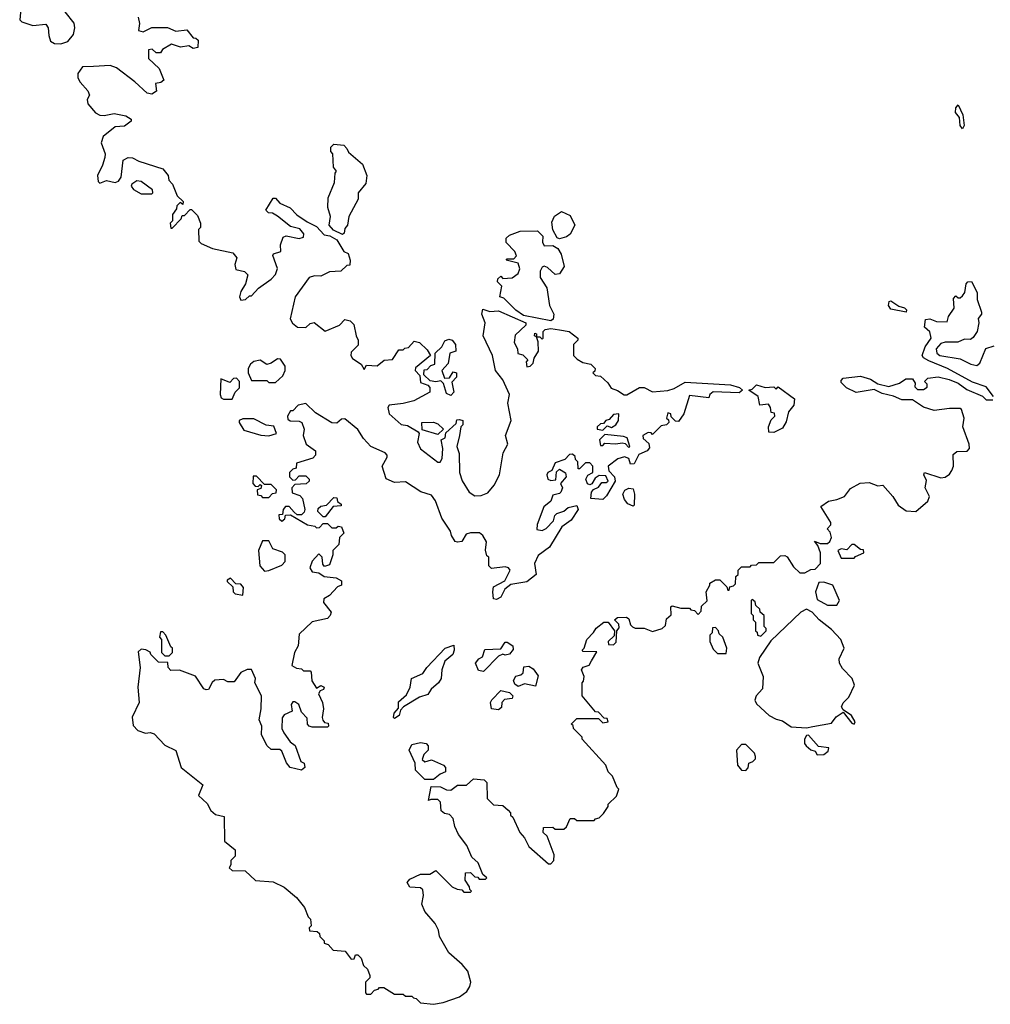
# Model space of a CAD drawing. Extents: x 2701205 to 2963787, y 496209 to 720276.
# Tile 51 of 154: x 2749465 to 2753944, y 671002 to 675543. Entities that reach past the tile are written whole.
import ezdxf

# ---------------------------------------------------------------- set-up
doc = ezdxf.new("R2010")
doc.units = 0

msp = doc.modelspace()

# ---------------------------------------------------------------- linework, layer by layer
at = {"layer": '0CON05XD'}
for points in [[(2749473.8, 675625), (2749465, 675542.5), (2749475, 675533.3), (2749525, 675516.7), (2749585, 675522.5), (2749596.4, 675506.4), (2749599.3, 675470.7), (2749607.5, 675445), (2749625, 675433.8), (2749655, 675431.2), (2749687.1, 675442.9), (2749713.3, 675475), (2749720, 675505), (2749717, 675527), (2749675, 675580)], [(2750012, 675555), (2750017.5, 675525), (2750013, 675493), (2750035, 675487.5), (2750075, 675506.7), (2750115, 675507.5), (2750147, 675507), (2750185, 675490), (2750237, 675497), (2750265, 675460), (2750278.3, 675458.3), (2750288.3, 675448.3), (2750287.5, 675415), (2750265, 675410), (2750245, 675422.5), (2750207, 675417), (2750165, 675430), (2750123.6, 675406.4), (2750115, 675390), (2750095, 675390), (2750077, 675407), (2750060, 675405), (2750060, 675365), (2750108.3, 675318.3), (2750130, 675265), (2750117, 675253), (2750091.7, 675248.3), (2750097, 675213), (2750075, 675200), (2750052.5, 675205), (2749996.8, 675256.8), (2749911.3, 675321.3), (2749882.1, 675332.1), (2749805, 675327.3), (2749755, 675325.4), (2749733.1, 675295), (2749734, 675275), (2749743.8, 675255), (2749780, 675215), (2749786.7, 675195), (2749776.7, 675175), (2749780, 675155), (2749815, 675113.8), (2749835, 675102.5), (2749855, 675100.8), (2749900.7, 675110.7), (2749955, 675100), (2749980, 675085), (2749980, 675075), (2749948.3, 675051.7), (2749905, 675048.8), (2749850, 675005), (2749841.2, 674975), (2749858.8, 674925), (2749858, 674908), (2749847.8, 674872.2), (2749823.3, 674825), (2749827, 674797), (2749835, 674790), (2749865, 674802), (2749905, 674792.9), (2749921.7, 674798.3), (2749933.3, 674816.7), (2749942.5, 674895), (2749965, 674907.5), (2749985, 674906.7), (2750015, 674891.2), (2750126.1, 674856.1), (2750150, 674825), (2750153, 674803), (2750170, 674785), (2750191.7, 674731.7), (2750220, 674705), (2750218.3, 674691.7), (2750205, 674700), (2750190, 674685), (2750188.3, 674671.7), (2750170, 674645), (2750170, 674615), (2750160, 674605), (2750161.7, 674581.7), (2750168.3, 674581.7), (2750210, 674625), (2750215, 674640), (2750225, 674640), (2750251.7, 674668.3), (2750258.3, 674668.3), (2750285, 674640), (2750300, 674605), (2750300, 674585), (2750290, 674575), (2750291.7, 674521.7), (2750301.7, 674511.7), (2750355, 674487.5), (2750448.3, 674468.3), (2750467.5, 674445), (2750457.5, 674415), (2750461.7, 674391.7), (2750501.7, 674381.7), (2750517, 674367), (2750507.5, 674325), (2750485, 674290), (2750480, 674265), (2750485, 674250), (2750507, 674253), (2750525, 674270), (2750535, 674270), (2750567.5, 674305), (2750625, 674346), (2750645, 674368.8), (2750654.1, 674395.9), (2750633.6, 674456.4), (2750636.7, 674463.3), (2750670, 674475), (2750668.6, 674505), (2750680, 674540), (2750695, 674546.7), (2750755, 674534.2), (2750775, 674540), (2750776.2, 674555), (2750758.3, 674578.3), (2750715, 674590), (2750655, 674637.5), (2750631.7, 674651.7), (2750613, 674653), (2750600, 674665), (2750635, 674720), (2750645, 674720), (2750665, 674697.5), (2750712.5, 674675), (2750743.8, 674643.8), (2750791.2, 674611.2), (2750835, 674590), (2750870.5, 674550.5), (2750895.8, 674545.8), (2750927.9, 674527.9), (2750960, 674475), (2750980, 674465), (2750990, 674435), (2750988.3, 674411.7), (2750975, 674410), (2750946.4, 674383.6), (2750895, 674380.8), (2750855, 674360), (2750825, 674362), (2750801.2, 674355), (2750736, 674265), (2750713, 674163)], [(2753815, 675040), (2753803.8, 675055), (2753801.7, 675091.7), (2753783.3, 675115), (2753783.8, 675136.2), (2753795, 675150), (2753817.5, 675105), (2753822.5, 675055), (2753815, 675040)], [(2750955, 674552.5), (2750912.7, 674572.7), (2750893.3, 674595), (2750898.8, 674635), (2750887, 674677), (2750888.3, 674721.7), (2750917, 674793), (2750920, 674835), (2750927.5, 674845), (2750913, 674863), (2750910, 674925), (2750900, 674935), (2750900, 674955), (2750915, 674970), (2750960, 674965), (2750975, 674950), (2750981.7, 674931.7), (2751046.4, 674876.4), (2751067.5, 674825), (2751061.7, 674788.3), (2751027.5, 674745), (2751027.5, 674715), (2750983.3, 674635), (2750977.5, 674595), (2750965, 674580), (2750961.7, 674558.3), (2750955, 674552.5)], [(2750075, 674740), (2750080, 674745), (2750078.3, 674758.3), (2750025, 674797.5), (2750005, 674800), (2749982.5, 674785), (2749980, 674775), (2749990.7, 674760.7), (2750025, 674740), (2750075, 674740)], [(2751955, 674532.5), (2751945, 674537.5), (2751924.4, 674574.4), (2751920.9, 674609.1), (2751932.6, 674637.4), (2751965, 674658.8), (2752005, 674640), (2752026, 674595), (2752005.7, 674554.3), (2751988.1, 674541.9), (2751955, 674532.5)], [(2751915, 674154), (2751789.3, 674179.3), (2751753.6, 674203.6), (2751698.3, 674258.3), (2751680, 674265), (2751690, 674315), (2751670, 674335), (2751671.7, 674348.3), (2751685, 674360), (2751695, 674350), (2751737, 674353), (2751765, 674372.5), (2751772.5, 674395), (2751765, 674420), (2751710, 674435), (2751715, 674440), (2751745, 674440), (2751757.5, 674455), (2751750, 674475), (2751710, 674515), (2751710, 674535), (2751725, 674550), (2751775, 674567.5), (2751855, 674569.2), (2751878.8, 674545), (2751877, 674517), (2751885, 674500), (2751925, 674502.5), (2751947.5, 674487.5), (2751962.7, 674462.7), (2751977.1, 674405), (2751955, 674371.2), (2751935, 674367.5), (2751900.5, 674400.5), (2751885, 674406.7), (2751875, 674402.5), (2751866.4, 674383.6), (2751866.7, 674355), (2751897, 674307), (2751910, 674225), (2751930, 674185), (2751927.1, 674162.9), (2751915, 674154)], [(2753957.5, 673805), (2753925, 673850), (2753861.4, 673871.4), (2753745.4, 673935.4), (2753659.3, 673969.3), (2753634.5, 673984.5), (2753629.2, 673995), (2753642.5, 674035), (2753670, 674075), (2753665, 674103.3), (2753640, 674125), (2753645, 674160), (2753665, 674163.3), (2753695, 674151.2), (2753745, 674150), (2753750, 674175), (2753777, 674213), (2753773, 674257), (2753785, 674270), (2753795, 674260), (2753805, 674260), (2753815, 674270), (2753826.7, 674285), (2753832.5, 674325), (2753840, 674335), (2753856.4, 674336.4), (2753883.3, 674285), (2753883.6, 674253.6), (2753902.5, 674195), (2753902.5, 674185), (2753887.5, 674165), (2753890, 674145), (2753882.5, 674105), (2753865, 674077.5), (2753851.7, 674068.3), (2753825, 674070), (2753793.8, 674056.2), (2753735, 674056.7), (2753715, 674050), (2753694.2, 674025.8), (2753696.7, 674005), (2753710, 673995), (2753805, 673980), (2753854.1, 673954.1), (2753881.7, 673948.3), (2753895, 673960), (2753923.6, 674026.4), (2753960.7, 674039.3)], [(2753555, 674193.8), (2753485, 674208.8), (2753474, 674225), (2753476.7, 674243.3), (2753485, 674246.7), (2753521.7, 674221.7), (2753547.5, 674215), (2753556.7, 674205), (2753555, 674193.8)], [(2750713, 674163), (2750724.1, 674144.1), (2750747.5, 674125), (2750785, 674123.3), (2750805, 674142.5), (2750823, 674147), (2750875, 674107.5), (2750940, 674135), (2750965, 674160), (2750990, 674155), (2751007, 674137), (2751017.5, 674085), (2751027.5, 674065), (2751027, 674043), (2750995, 674010), (2750992.5, 673995), (2751000.7, 673980.7), (2751040, 673955), (2751055, 673930), (2751065, 673950), (2751115, 673947.5), (2751146.7, 673973.3), (2751185, 673976.7), (2751215, 674020), (2751235, 674020), (2751241.7, 674028.3), (2751258.3, 674031.7), (2751285, 674060), (2751310, 674055), (2751345, 674020), (2751360, 673995), (2751291.7, 673938.3), (2751290, 673925), (2751311.7, 673901.7), (2751315, 673870), (2751348.3, 673858.3), (2751357, 673847), (2751356.7, 673825), (2751283.8, 673786.2), (2751235, 673772.5), (2751170, 673765), (2751163.3, 673755), (2751170, 673725), (2751225, 673676.7), (2751255, 673672.5), (2751303, 673643), (2751307.5, 673635), (2751301.1, 673595), (2751314.6, 673564.6), (2751395, 673503.3), (2751405, 673503.3), (2751415, 673520), (2751417.5, 673565), (2751410, 673605), (2751427.5, 673615), (2751431.7, 673638.3), (2751478.3, 673681.7), (2751481.7, 673698.3), (2751495, 673700), (2751510, 673695), (2751510, 673675), (2751500, 673665), (2751493.8, 673625), (2751482.5, 673575), (2751492.5, 673542.5), (2751494.2, 673455), (2751507, 673417), (2751538.8, 673365), (2751565, 673348), (2751595, 673349.2), (2751625, 673361.2), (2751655, 673396.7), (2751679.4, 673445), (2751696, 673545), (2751717.1, 673585), (2751706.7, 673625), (2751732, 673695), (2751718, 673775), (2751725.7, 673815), (2751695, 673882.5), (2751660, 673925), (2751646.7, 673995), (2751603.3, 674085), (2751613.3, 674145), (2751597.5, 674185), (2751601.7, 674208.3), (2751635, 674197.5), (2751675, 674200), (2751800, 674145), (2751800, 674135), (2751751.7, 674088.3), (2751746.7, 674055), (2751762.5, 674025), (2751763.6, 674003.6), (2751787, 673997), (2751810, 673975), (2751802.5, 673965), (2751805, 673942.5), (2751820, 673945), (2751835, 673960), (2751838.3, 673981.7), (2751858.8, 674015), (2751857.5, 674057.5), (2751850, 674080), (2751840, 674085), (2751841.7, 674098.3), (2751850, 674095), (2751850, 674080), (2751865, 674080), (2751875, 674070), (2751880, 674075), (2751880, 674105), (2751890, 674115), (2751915, 674118.8), (2751955, 674113.3), (2752000, 674105), (2752040, 674075), (2752040, 674065), (2752020, 674045), (2752020, 673995), (2752037, 673977), (2752063, 673963), (2752100, 673955), (2752120, 673935), (2752118.3, 673921.7), (2752110, 673915), (2752121.7, 673901.7), (2752145, 673900), (2752179.3, 673869.3), (2752193.6, 673843.6), (2752223.3, 673833.3), (2752253.6, 673813.6), (2752267, 673813), (2752325, 673847.5), (2752346.4, 673846.4), (2752385, 673827.5), (2752455, 673832.5), (2752485, 673842.5), (2752535, 673871.2), (2752745, 673858.8), (2752787, 673847), (2752800, 673835), (2752785, 673822.5), (2752665, 673827.5), (2752650, 673815), (2752645, 673800), (2752555, 673810), (2752528.8, 673725), (2752505, 673690), (2752491.7, 673691.7), (2752471.7, 673711.7), (2752470, 673725), (2752455, 673730), (2752450, 673705), (2752458.3, 673698.3), (2752460, 673685), (2752450, 673675), (2752425, 673670), (2752385, 673630), (2752378.3, 673638.3), (2752365, 673640), (2752340, 673625), (2752341.7, 673611.7), (2752368.3, 673588.3), (2752371.7, 673568.3), (2752360, 673555), (2752321.7, 673538.3), (2752300, 673495), (2752283.3, 673493.3), (2752275, 673520), (2752255, 673527.5), (2752225, 673517.5), (2752180, 673485), (2752183, 673463), (2752210, 673435), (2752212.5, 673415), (2752173, 673347), (2752155, 673330), (2752100, 673335), (2752103.3, 673365), (2752113.3, 673376.7), (2752135, 673387.5), (2752151.2, 673408.8), (2752171.7, 673408.3), (2752180, 673415), (2752170, 673440), (2752139.3, 673440.7), (2752120.7, 673429.3), (2752105, 673402.5), (2752095, 673397.5), (2752085, 673402.5), (2752077.5, 673425), (2752087, 673443), (2752110, 673455), (2752110, 673485), (2752095, 673500), (2752075, 673500), (2752048.3, 673471.7), (2752041.7, 673471.7), (2752040, 673505), (2752030, 673515), (2752028.3, 673528.3), (2752015, 673540), (2752001.7, 673538.3), (2751980, 673515), (2751935, 673500), (2751920, 673465), (2751902.5, 673455), (2751897.5, 673445), (2751902.5, 673425), (2751915, 673417.5), (2751938.3, 673421.7), (2751942.5, 673457.5), (2751955, 673470), (2751983, 673453), (2751986.7, 673435), (2751960, 673405), (2751970, 673385), (2751962.5, 673365), (2751955, 673357.5), (2751925, 673350), (2751916.4, 673323.6), (2751883, 673297), (2751852.5, 673215), (2751851.7, 673191.7), (2751875, 673187.5), (2751893.6, 673196.4), (2751928.3, 673231.7), (2751933.8, 673256.2), (2751943.8, 673266.2), (2751975, 673276.7), (2751996.4, 673293.6), (2752035, 673302.5), (2752042.5, 673285), (2752010, 673235), (2751966.7, 673205), (2751909.5, 673110.5), (2751857, 673073), (2751840, 673035), (2751847.5, 672985), (2751805, 672951.2), (2751731.7, 672938.3), (2751703.6, 672916.4), (2751685, 672880), (2751665, 672870), (2751651.7, 672871.7), (2751647.5, 672905), (2751651.7, 672928.3), (2751703.9, 672956.1), (2751727.5, 673005), (2751720, 673015), (2751705, 673020), (2751642.5, 673012.5), (2751630, 673025), (2751630, 673065), (2751621.2, 673071.2), (2751613.8, 673096.2), (2751618.8, 673135), (2751602.5, 673165), (2751586.4, 673176.4), (2751545, 673176.7), (2751525, 673170), (2751505, 673137.5), (2751485, 673133.3), (2751475, 673137.5), (2751456.7, 673165), (2751453.3, 673185), (2751413.3, 673245), (2751383.8, 673325), (2751365, 673350), (2751315.7, 673365.7), (2751245, 673412), (2751195, 673408.8), (2751156.1, 673426.1), (2751137.5, 673485), (2751161.2, 673525), (2751160, 673535), (2751151.2, 673545), (2751085.5, 673575.5), (2751051.2, 673611.2), (2751025, 673654), (2750965, 673703.3), (2750949.3, 673700.7), (2750928, 673682), (2750905, 673683.8), (2750829.7, 673729.7), (2750785, 673772.5), (2750750, 673765), (2750725, 673740), (2750715, 673740), (2750700, 673715), (2750701.7, 673701.7), (2750713, 673693), (2750755, 673692.5), (2750766.4, 673686.4), (2750777.5, 673655), (2750773.3, 673625), (2750786.4, 673586.4), (2750830, 673555), (2750830, 673535), (2750818.3, 673521.7), (2750741.7, 673498.3), (2750740, 673475), (2750725, 673470), (2750710, 673455), (2750710, 673435), (2750725, 673420), (2750738.3, 673421.7), (2750755, 673440), (2750785, 673440), (2750800, 673425), (2750800, 673415), (2750787, 673403), (2750735, 673400), (2750720, 673385), (2750721.7, 673361.7), (2750758.3, 673348.3), (2750770, 673335), (2750780, 673285), (2750778.3, 673271.7), (2750765, 673260), (2750745, 673260), (2750731.7, 673271.7), (2750708.3, 673298.3), (2750691.7, 673298.3), (2750680, 673285), (2750678.3, 673261.7), (2750660, 673260), (2750661.7, 673241.7), (2750675, 673230), (2750688.3, 673241.7), (2750691.7, 673258.3), (2750715, 673260), (2750793, 673213), (2750827, 673207), (2750835, 673200), (2750848.3, 673201.7), (2750865, 673220), (2750885, 673220), (2750905, 673200), (2750925, 673200), (2750935, 673207.5), (2750950, 673205), (2750960, 673175), (2750940, 673155), (2750937, 673123), (2750910, 673095), (2750910, 673075), (2750895, 673030), (2750871.7, 673021.7), (2750863, 673033), (2750860, 673065), (2750845, 673080), (2750813.9, 673046.1), (2750803.3, 673015), (2750815, 672997.5), (2750845, 672992.5), (2750870, 672975), (2750925, 672970), (2750950, 672955), (2750950, 672935), (2750931.7, 672928.3), (2750895, 672887.5), (2750868.3, 672871.7), (2750867.5, 672855), (2750901.7, 672811.7), (2750897.5, 672795), (2750885, 672782.5), (2750813.9, 672766.1), (2750755, 672710), (2750750, 672655), (2750733.3, 672625), (2750720, 672565), (2750743, 672553), (2750765, 672550), (2750775, 672540), (2750805, 672540), (2750810, 672535), (2750812.5, 672495), (2750835, 672460), (2750855, 672472.5), (2750870, 672465), (2750866.4, 672453.6), (2750851.7, 672448.3), (2750843.3, 672435), (2750862.5, 672395), (2750867.5, 672365), (2750860, 672325), (2750863, 672313), (2750871.7, 672301.7), (2750888.3, 672298.3), (2750890, 672285), (2750885, 672280), (2750815, 672280), (2750800, 672285), (2750792.5, 672295), (2750791.7, 672321.7), (2750765, 672350), (2750752.5, 672385), (2750735, 672397.5), (2750725, 672397.5), (2750717.5, 672385), (2750722.5, 672355), (2750685, 672337.5), (2750676.1, 672323.9), (2750674.1, 672274.1), (2750683.3, 672255), (2750713.6, 672213.6), (2750736.1, 672196.1), (2750763, 672123), (2750777.5, 672115), (2750780, 672095), (2750765, 672082.5), (2750712.5, 672095), (2750696.7, 672116.7), (2750675, 672170), (2750665, 672177.5), (2750625, 672177.5), (2750607.5, 672195), (2750580, 672245), (2750582.5, 672285), (2750570, 672315), (2750578.8, 672365), (2750580, 672425), (2750550, 672485), (2750552.5, 672505), (2750535, 672546.2), (2750515, 672546), (2750485, 672532.5), (2750455, 672490), (2750425, 672490), (2750405, 672500), (2750365, 672497.5), (2750353, 672487), (2750336.4, 672453.6), (2750325, 672452.5), (2750315, 672457.5), (2750276.1, 672516.1), (2750203, 672543), (2750161.7, 672541.7), (2750150, 672555), (2750148.3, 672578.3), (2750105, 672580), (2750070, 672615), (2750066.4, 672626.4), (2750047, 672637), (2750025, 672640), (2750011.7, 672628.3), (2750021.2, 672555), (2750010, 672465), (2750016.7, 672395), (2749983.6, 672326.4), (2749988.3, 672288.3), (2750010, 672265), (2750045, 672253.3), (2750066.7, 672256.7), (2750085, 672250), (2750135, 672197.5), (2750185, 672172.5), (2750210, 672095), (2750310, 672015), (2750290, 671965), (2750329.3, 671929.3), (2750346.7, 671896.7)], [(2751455, 673810), (2751435, 673820), (2751420, 673865), (2751408.3, 673878.3), (2751385, 673872.5), (2751358.3, 673878.3), (2751330, 673905), (2751331.7, 673928.3), (2751345, 673930), (2751361.7, 673948.3), (2751380, 673955), (2751382.5, 674005), (2751412.5, 674035), (2751427, 674063), (2751445, 674070), (2751460, 674065), (2751476.1, 674046.1), (2751477.5, 674015), (2751450, 674005), (2751441.7, 673958.3), (2751412.5, 673925), (2751425, 673890), (2751448.3, 673891.7), (2751465, 673920), (2751480, 673915), (2751480, 673895), (2751458.3, 673871.7), (2751467.5, 673825), (2751455, 673810)], [(2750645, 673870), (2750678.5, 673901.5), (2750690, 673925), (2750690, 673945), (2750667.8, 673977.8), (2750655, 673978.6), (2750625, 673958.9), (2750605, 673953.3), (2750575, 673973.3), (2750545, 673967.1), (2750530, 673955), (2750520, 673935), (2750520, 673915), (2750535, 673880), (2750605, 673880), (2750615, 673870), (2750645, 673870)], [(2750346.7, 671896.7), (2750368.3, 671878.3), (2750408.3, 671868.3), (2750410, 671755), (2750460, 671715), (2750460, 671685), (2750440, 671665), (2750440, 671645), (2750431.7, 671631.7), (2750445, 671620), (2750505, 671617.5), (2750553, 671573), (2750635, 671567.5), (2750685, 671542.5), (2750742.5, 671495), (2750778.8, 671448.8), (2750796.4, 671406.4), (2750807.5, 671395), (2750810, 671365), (2750800, 671355), (2750801.7, 671341.7), (2750838.3, 671338.3), (2750848.3, 671328.3), (2750850, 671315), (2750870, 671295), (2750870, 671285), (2750888.3, 671278.3), (2750911.7, 671251.7), (2750967, 671247), (2750995, 671210), (2751008.3, 671211.7), (2751015, 671230), (2751025, 671230), (2751040, 671215), (2751051.7, 671181.7), (2751070, 671165), (2751080, 671135), (2751080, 671125), (2751060, 671105), (2751060, 671055), (2751065, 671050), (2751085, 671050), (2751101.7, 671068.3), (2751118.3, 671071.7), (2751125, 671080), (2751145, 671080), (2751195, 671050), (2751235, 671050), (2751245, 671040), (2751275, 671040), (2751281.7, 671031.7), (2751295, 671030), (2751315, 671010), (2751375, 671002.5), (2751419.3, 671010.7), (2751495, 671036.7), (2751527.7, 671062.3), (2751542.5, 671085), (2751546.7, 671105), (2751532.5, 671155), (2751506.4, 671186.4), (2751445, 671240), (2751402.5, 671315), (2751397.5, 671345), (2751382.5, 671375), (2751335, 671430), (2751320, 671465), (2751327.5, 671505), (2751325, 671530), (2751315, 671540), (2751265, 671542.5), (2751252.5, 671565), (2751265, 671580), (2751315, 671602.5), (2751357, 671603), (2751385, 671620), (2751460, 671545), (2751483, 671533), (2751505, 671530), (2751515, 671520), (2751545, 671520), (2751550, 671525), (2751541.7, 671531.7), (2751540, 671545), (2751520, 671575), (2751521.7, 671608.3), (2751545, 671610), (2751565, 671590), (2751578.3, 671588.3), (2751585, 671580), (2751615, 671580), (2751620, 671585), (2751601.7, 671601.7), (2751580, 671655), (2751551.7, 671681.7), (2751527.5, 671735), (2751490, 671785), (2751473, 671823), (2751465, 671860), (2751448.3, 671878.3), (2751425, 671882.5), (2751410, 671895), (2751406.7, 671935), (2751395, 671947.5), (2751362.5, 671947.5), (2751351.7, 671941.7), (2751363, 672007), (2751406.1, 672006.1), (2751435, 671991.2), (2751455, 671990), (2751485, 672012.5), (2751527, 672013), (2751558.3, 672041.7), (2751608.3, 672038.3), (2751620, 672025), (2751621.7, 671951.7), (2751651.7, 671921.7), (2751695, 671920), (2751718.3, 671898.3), (2751730, 671885), (2751730, 671875), (2751740, 671865), (2751772.5, 671795), (2751795, 671770), (2751815, 671730), (2751905, 671650), (2751915, 671650), (2751930, 671665), (2751931.7, 671691.7), (2751898.3, 671778.3), (2751880, 671795), (2751881.7, 671818.3), (2751925, 671820), (2751935, 671810), (2751975, 671810), (2751988.3, 671821.7), (2752005, 671860), (2752025, 671860), (2752035, 671850), (2752115, 671850), (2752121.7, 671858.3), (2752138.3, 671861.7), (2752158.3, 671881.7), (2752180, 671915), (2752180, 671925), (2752218.3, 671961.7), (2752230, 671995), (2752221.7, 672001.7), (2752200, 672055), (2752180, 672075), (2752170, 672105), (2752060, 672225), (2752060, 672235), (2752020, 672275), (2752018.3, 672288.3), (2752010, 672295), (2752035, 672320), (2752135, 672320), (2752155, 672300), (2752180, 672305), (2752175, 672320), (2752161.7, 672321.7), (2752135, 672350), (2752121.7, 672351.7), (2752060, 672425), (2752060, 672485), (2752067, 672493), (2752070, 672515), (2752057.5, 672545), (2752065, 672557.5), (2752093, 672567), (2752103, 672587), (2752128.3, 672628.3), (2752065, 672630), (2752060, 672635), (2752070, 672645), (2752082.5, 672685), (2752113.3, 672716.7), (2752125, 672737.5), (2752160, 672765), (2752180, 672765), (2752210, 672725), (2752208.3, 672701.7), (2752180, 672675), (2752181.7, 672661.7), (2752205, 672660), (2752217, 672673), (2752220, 672725), (2752231.7, 672738.3), (2752230, 672755), (2752210, 672775), (2752223, 672787), (2752265, 672787.5), (2752275, 672780), (2752283, 672753), (2752293, 672743), (2752305, 672737.5), (2752346.7, 672736.7), (2752385, 672722.5), (2752430, 672735), (2752445, 672750), (2752450, 672780), (2752471.7, 672798.3), (2752470, 672835), (2752475, 672840), (2752515, 672830), (2752555, 672830), (2752561.7, 672821.7), (2752578.3, 672818.3), (2752595, 672800), (2752610, 672815), (2752611.7, 672838.3), (2752637, 672863), (2752632.5, 672905), (2752650, 672935), (2752650, 672945), (2752675, 672960), (2752695, 672960), (2752728.3, 672928.3), (2752731.7, 672911.7), (2752738.3, 672911.7), (2752741.7, 672928.3), (2752758.3, 672931.7), (2752768.3, 672941.7), (2752770, 672975), (2752780, 672985), (2752780, 673005), (2752795, 673020), (2752835, 673020), (2752841.7, 673028.3), (2752865, 673030), (2752875, 673040), (2752945, 673040), (2752975, 673070), (2752995, 673072.5), (2753006.4, 673066.4), (2753035, 673020), (2753065, 672992.5), (2753087, 672993), (2753115, 673007.5), (2753135, 673010), (2753160, 673035), (2753160, 673085), (2753148.3, 673118.3), (2753131.7, 673138.3), (2753158.3, 673128.3), (2753191.7, 673128.3), (2753203, 673137), (2753210, 673155), (2753205, 673180), (2753190, 673195), (2753207, 673213), (2753207.5, 673225), (2753161.7, 673298.3), (2753196.4, 673323.6), (2753235, 673330), (2753270, 673345), (2753298.3, 673381.7), (2753343.6, 673406.4), (2753385, 673408.8), (2753425, 673393.8), (2753447, 673397), (2753494.1, 673344.1), (2753518.8, 673305), (2753555, 673278.8), (2753600, 673275), (2753655, 673323.3), (2753662.5, 673345), (2753643.6, 673383.6), (2753648.8, 673418.8), (2753637.5, 673445), (2753640, 673455), (2753715, 673431.2), (2753735.9, 673434.1), (2753755, 673447.5), (2753766.7, 673465), (2753773.3, 673485), (2753771.7, 673538.3), (2753788.3, 673551.7), (2753837, 673553), (2753847.5, 673565), (2753846.7, 673585), (2753817.5, 673665), (2753822.5, 673705), (2753810, 673745), (2753805, 673750), (2753755, 673750), (2753685, 673741.2), (2753635, 673756.2), (2753585, 673790), (2753535, 673790.8), (2753497.3, 673807.3), (2753445, 673820), (2753408.3, 673838.3), (2753325, 673823.8), (2753280, 673845), (2753255, 673870), (2753255, 673880), (2753265, 673890), (2753345, 673900), (2753390, 673885), (2753425, 673863.3), (2753475, 673851.2), (2753525, 673866.7), (2753553, 673887), (2753585, 673887.5), (2753597, 673867), (2753595, 673850), (2753608.3, 673838.3), (2753635, 673837.5), (2753651.7, 673848.3), (2753651.7, 673861.7), (2753640, 673875), (2753655, 673890), (2753703.6, 673896.4), (2753753.3, 673883.3), (2753795, 673866.7), (2753835, 673837.5), (2753907, 673807), (2753925, 673790), (2753955, 673790)], [(2750445, 673793.3), (2750460, 673825), (2750480, 673845), (2750480, 673875), (2750465, 673890), (2750451.7, 673888.3), (2750435, 673870), (2750393, 673887), (2750390, 673815), (2750395, 673800), (2750405, 673793.3), (2750445, 673793.3)], [(2752945, 673640), (2752921.7, 673641.7), (2752920, 673665), (2752931.7, 673698.3), (2752950, 673715), (2752948.3, 673728.3), (2752931.7, 673731.7), (2752930, 673755), (2752920, 673770), (2752880, 673765), (2752872.5, 673805), (2752830, 673835), (2752845, 673840), (2752865, 673860), (2752905, 673847.5), (2752945, 673850), (2752955, 673840), (2752965, 673850), (2753040, 673795), (2753037.5, 673765), (2753012.5, 673735), (2753001.7, 673688.3), (2752985, 673660), (2752945, 673640)], [(2752155, 673650), (2752175, 673670), (2752195, 673662.5), (2752215.8, 673674.2), (2752228, 673695), (2752230, 673725), (2752205, 673722.5), (2752185, 673700), (2752170, 673695), (2752158.3, 673681.7), (2752145, 673680), (2752130, 673665), (2752130, 673655), (2752155, 673650)], [(2750615, 673624), (2750650, 673635), (2750638.3, 673668.3), (2750603, 673673), (2750545, 673702.5), (2750495, 673702.5), (2750477.5, 673695), (2750477.5, 673685), (2750500, 673650), (2750577, 673627), (2750615, 673624)], [(2751395, 673630), (2751322.5, 673652.5), (2751320, 673685), (2751375, 673687.5), (2751395, 673680), (2751420, 673655), (2751395, 673630)], [(2752275, 673570), (2752280, 673575), (2752267.5, 673615), (2752251.7, 673621.7), (2752165, 673630), (2752140, 673605), (2752145, 673580), (2752155, 673580), (2752165, 673590), (2752215, 673587.5), (2752245, 673592.5), (2752258.3, 673588.3), (2752275, 673570)], [(2750615, 673340), (2750631.7, 673358.3), (2750648.3, 673361.7), (2750650, 673375), (2750625, 673400), (2750595, 673400), (2750558.3, 673438.3), (2750541.7, 673438.3), (2750540, 673405), (2750551.7, 673391.7), (2750565, 673390), (2750575, 673400), (2750580, 673395), (2750578.3, 673381.7), (2750560, 673375), (2750561.7, 673351.7), (2750578.3, 673348.3), (2750585, 673340), (2750615, 673340)], [(2752295, 673300), (2752270.7, 673310.7), (2752255, 673330), (2752247.5, 673355), (2752257, 673373), (2752275, 673382.5), (2752295, 673380), (2752302.5, 673355), (2752300, 673305), (2752295, 673300)], [(2750875, 673250), (2750865, 673250), (2750840, 673275), (2750841.7, 673288.3), (2750855, 673300), (2750880, 673305), (2750915, 673340), (2750928.3, 673338.3), (2750931.7, 673321.7), (2750948.3, 673308.3), (2750948.3, 673301.7), (2750911.7, 673298.3), (2750875, 673250)], [(2750595, 673000), (2750615, 673002.5), (2750675, 673027.5), (2750690, 673045), (2750690, 673075), (2750678.3, 673088.3), (2750633.6, 673103.6), (2750615, 673140), (2750585, 673140), (2750567.5, 673095), (2750572.5, 673025), (2750595, 673000)], [(2753315, 673060), (2753321.7, 673068.3), (2753360, 673085), (2753358.3, 673098.3), (2753345, 673100), (2753315, 673122.5), (2753305, 673122.5), (2753281.7, 673098.3), (2753255, 673102.5), (2753240, 673095), (2753255, 673060), (2753315, 673060)], [(2750495, 672890), (2750497.5, 672925), (2750485, 672940), (2750461.7, 672941.7), (2750437.5, 672967.5), (2750421.7, 672958.3), (2750421.7, 672951.7), (2750448.3, 672928.3), (2750450, 672905), (2750460, 672895), (2750495, 672890)], [(2753235, 672842.5), (2753247.5, 672865), (2753217.5, 672935), (2753175, 672950), (2753151.7, 672948.3), (2753137.5, 672905), (2753145, 672870), (2753193, 672843), (2753235, 672842.5)], [(2752885, 672700), (2752910, 672725), (2752910, 672735), (2752900, 672745), (2752900, 672795), (2752881.7, 672811.7), (2752880, 672825), (2752861.7, 672841.7), (2752858.3, 672858.3), (2752845, 672870), (2752840, 672865), (2752840, 672805), (2752850, 672795), (2752850, 672775), (2752860, 672765), (2752860, 672725), (2752868.3, 672718.3), (2752870, 672705), (2752885, 672700)], [(2753095, 672277.5), (2753125, 672283.3), (2753211.2, 672298.8), (2753232.3, 672327.7), (2753265, 672350), (2753305, 672298.8), (2753316, 672295), (2753320, 672305), (2753302.5, 672335), (2753265, 672360), (2753257.5, 672375), (2753265, 672392.5), (2753291.2, 672418.8), (2753316.2, 672475), (2753306.2, 672505), (2753261.5, 672551.5), (2753247.1, 672575), (2753245.4, 672595), (2753268.5, 672645), (2753254.5, 672684.5), (2753211.4, 672731.4), (2753154.3, 672775), (2753121.1, 672811.1), (2753095, 672824.3), (2753069.6, 672810.4), (2752930.7, 672679.3), (2752878.5, 672601.5), (2752871.1, 672575), (2752896, 672515), (2752893, 672457), (2752862.5, 672425), (2752857.5, 672405), (2752865, 672388.8), (2752922.5, 672335), (2752955, 672317.5), (2752985, 672310), (2753025, 672282.5), (2753095, 672277.5)], [(2750155, 672610), (2750170, 672625), (2750170, 672645), (2750161.7, 672651.7), (2750140, 672705), (2750125, 672720), (2750115, 672720), (2750110, 672695), (2750120, 672685), (2750120, 672625), (2750135, 672610), (2750155, 672610)], [(2752725, 672620), (2752727.5, 672645), (2752710, 672695), (2752691.7, 672711.7), (2752690, 672725), (2752675, 672740), (2752661.7, 672738.3), (2752660, 672715), (2752650, 672705), (2752650, 672675), (2752665, 672640), (2752685, 672620), (2752725, 672620)], [(2751605, 672537.5), (2751582.3, 672542.3), (2751567.5, 672575), (2751583.6, 672596.4), (2751600, 672605), (2751610.7, 672639.3), (2751685, 672642.5), (2751705, 672672.5), (2751715, 672672.5), (2751740, 672655), (2751741.7, 672638.3), (2751725, 672617.5), (2751705, 672612.5), (2751695, 672617.5), (2751675, 672607.5), (2751605, 672537.5)], [(2751195, 672320), (2751190, 672325), (2751192.5, 672345), (2751212.5, 672367.5), (2751212.5, 672397.5), (2751249.7, 672430.3), (2751266.7, 672465), (2751272.5, 672505), (2751325, 672527.5), (2751344, 672556), (2751427.5, 672645), (2751468.3, 672658.3), (2751470, 672635), (2751463.3, 672615), (2751426.7, 672585), (2751413.3, 672545), (2751410, 672505), (2751397.5, 672485), (2751363.6, 672456.4), (2751348.3, 672431.7), (2751310.5, 672419.5), (2751236.1, 672373.9), (2751221.7, 672358.3), (2751216.1, 672333.9), (2751195, 672320)], [(2751765, 672467.5), (2751749.3, 672479.3), (2751743.6, 672496.4), (2751753.6, 672516.4), (2751777.5, 672522.5), (2751788.3, 672531.7), (2751791.7, 672558.3), (2751815, 672562.5), (2751835, 672550), (2751857, 672517), (2751845, 672470), (2751795, 672480), (2751765, 672467.5)], [(2751675, 672360), (2751642.5, 672365), (2751637.5, 672395), (2751643, 672407), (2751685, 672450), (2751725, 672440), (2751740, 672425), (2751737, 672413), (2751701.7, 672408.3), (2751690, 672395), (2751688.3, 672371.7), (2751675, 672360)], [(2753145, 672152.5), (2753175, 672154.4), (2753195, 672170), (2753198.8, 672185), (2753151.2, 672191.2), (2753105, 672243.3), (2753095, 672242.5), (2753086.2, 672225), (2753086.7, 672205), (2753093.3, 672195), (2753115, 672176.7), (2753135, 672170), (2753145, 672152.5)], [(2751375, 672040), (2751335, 672040), (2751291.7, 672081.7), (2751290, 672115), (2751262.5, 672175), (2751275, 672200), (2751315, 672210), (2751340, 672205), (2751350, 672195), (2751350, 672175), (2751330, 672155), (2751321.7, 672131.7), (2751335, 672120), (2751365, 672130), (2751420, 672105), (2751430, 672095), (2751430, 672075), (2751405, 672064), (2751375, 672040)], [(2752815, 672080), (2752827, 672093), (2752830, 672115), (2752848.3, 672121.7), (2752860, 672135), (2752860, 672145), (2752855, 672160), (2752815, 672200), (2752795, 672200), (2752772.5, 672175), (2752777.5, 672105), (2752795, 672082.5), (2752815, 672080)]]:
    msp.add_lwpolyline(points, dxfattribs=at)

doc.saveas('drawing.dxf')
